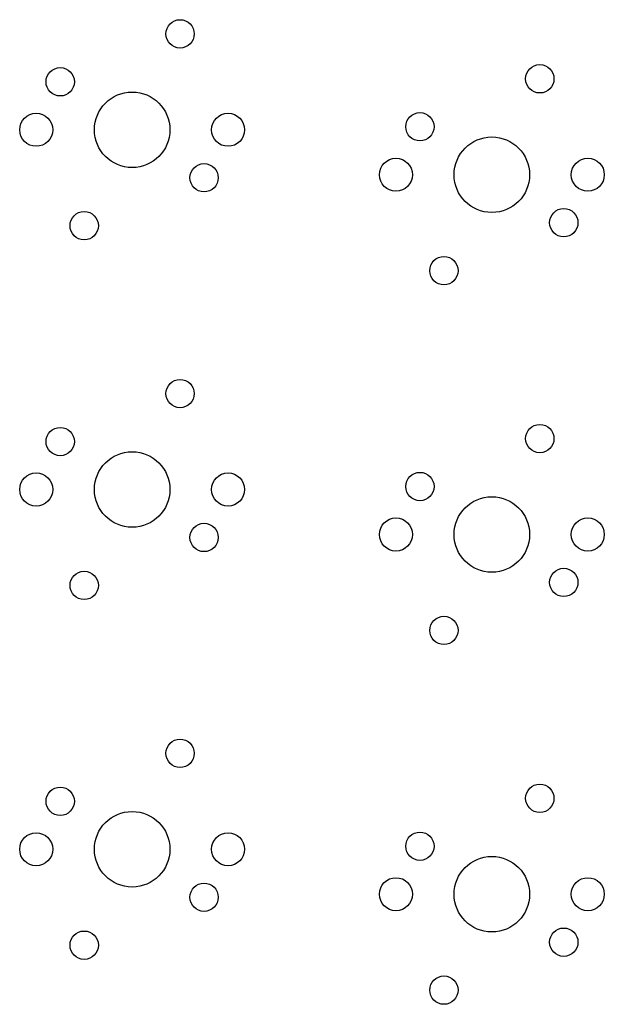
# Model space of a CAD drawing. Extents: x 101 to 222, y -128 to -44.
# Tile 3 of 23: x 158 to 189, y -101 to -49. Entities that reach past the tile are written whole.
import ezdxf

# ---------------------------------------------------------------- set-up
doc = ezdxf.new("R2010")
doc.units = 0
doc.layers.add('BLACK', color=7, linetype='CONTINUOUS')

msp = doc.modelspace()

# ---------------------------------------------------------------- linework, layer by layer
at = {"layer": 'BLACK'}
for centre, radius in [((166.6875, -50.00625), 0.75), ((160.3375, -52.54625), 0.75), ((185.7375, -52.3875), 0.75), ((164.1475, -55.08625), 2), ((159.0675, -55.08625), 0.875), ((169.2275, -55.08625), 0.875), ((179.3875, -54.9275), 0.75), ((183.1975, -57.4675), 2), ((178.1175, -57.4675), 0.875), ((188.2775, -57.4675), 0.875), ((167.9575, -57.62625), 0.75), ((161.6075, -60.16625), 0.75), ((187.0075, -60.0075), 0.75), ((180.6575, -62.5475), 0.75), ((166.6875, -69.05625), 0.75), ((160.3375, -71.59625), 0.75), ((185.7375, -71.4375), 0.75), ((164.1475, -74.13625), 2), ((159.0675, -74.13625), 0.875), ((169.2275, -74.13625), 0.875), ((179.3875, -73.9775), 0.75), ((183.1975, -76.5175), 2), ((167.9575, -76.67625), 0.75), ((178.1175, -76.5175), 0.875), ((188.2775, -76.5175), 0.875), ((161.6075, -79.21625), 0.75), ((187.0075, -79.0575), 0.75), ((180.6575, -81.5975), 0.75), ((166.6875, -88.10625), 0.75), ((160.3375, -90.64625), 0.75), ((185.7375, -90.4875), 0.75), ((164.1475, -93.18625), 2), ((179.3875, -93.0275), 0.75), ((159.0675, -93.18625), 0.875), ((169.2275, -93.18625), 0.875), ((183.1975, -95.5675), 2), ((178.1175, -95.5675), 0.875), ((188.2775, -95.5675), 0.875), ((167.9575, -95.72625), 0.75), ((187.0075, -98.1075), 0.75), ((161.6075, -98.26625), 0.75), ((180.6575, -100.6475), 0.75)]:
    msp.add_circle(centre, radius, dxfattribs=at)

doc.saveas('drawing.dxf')
